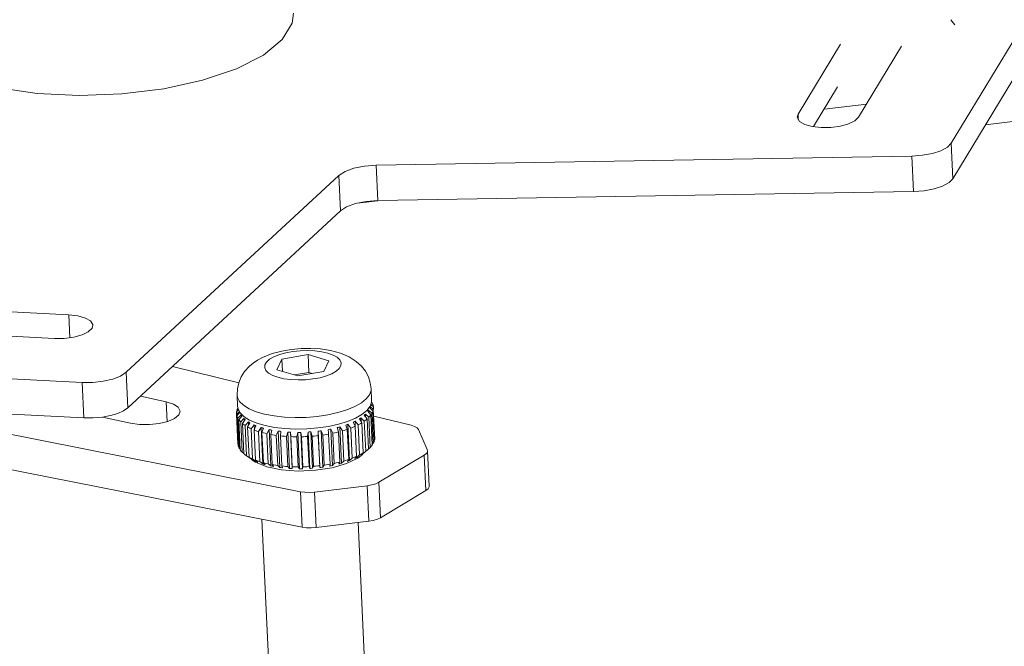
# Model space of a CAD drawing. Header units: millimetres. Extents: x 3925 to 5043, y -86 to 778.
# Tile 76 of 96: x 4781 to 4832, y 437 to 470. Entities that reach past the tile are written whole.
import ezdxf

# ---------------------------------------------------------------- set-up
doc = ezdxf.new("R2010")
doc.units = ezdxf.units.MM
doc.header["$LTSCALE"] = 46.255
doc.layers.add('8X40_ZB_BUTTDXF_CONTINUOUS_LINE', color=7, linetype='CONTINUOUS')
doc.layers.add('ARAKNO_13891DXF_CONTINUOUS_LINE', color=7, linetype='CONTINUOUS')

msp = doc.modelspace()

# ---------------------------------------------------------------- linework, layer by layer
at = {"layer": '8X40_ZB_BUTTDXF_CONTINUOUS_LINE', "color": 7, "linetype": 'Continuous', "lineweight": 0}
for p, q in [((4794.411, 452.3107), (4795.773, 452.5454)), ((4795.773, 452.5454), (4795.8155, 451.622)), ((4796.8643, 452.228), (4795.773, 452.5454)), ((4794.1403, 451.7587), (4794.411, 452.3107)), ((4794.411, 452.3107), (4794.4404, 451.6714)), ((4796.8643, 452.228), (4796.5936, 451.6759)), ((4794.1403, 451.7587), (4795.2316, 451.4412)), ((4795.8155, 451.622), (4795.0585, 451.4916)), ((4796.5936, 451.6759), (4795.2316, 451.4412)), ((4795.9886, 451.5717), (4795.8155, 451.622)), ((4792.0697, 450.4473), (4792.0974, 449.8472)), ((4799.0623, 450.7692), (4799.09, 450.169)), ((4799.086, 450.0778), (4799.0102, 449.8575)), ((4799.0898, 450.169), (4799.086, 450.0778)), ((4792.1198, 449.7185), (4792.0975, 449.8472)), ((4792.2329, 449.5066), (4792.1198, 449.7185)), ((4792.4371, 449.3088), (4792.2329, 449.5066)), ((4792.7005, 449.7295), (4793.0695, 449.5742)), ((4798.5816, 449.4311), (4798.24, 449.2384)), ((4798.8407, 449.6396), (4798.5816, 449.4311)), ((4799.0102, 449.8575), (4798.8407, 449.6396)), ((4792.7266, 449.1301), (4792.4371, 449.3088)), ((4793.0938, 448.9752), (4792.7266, 449.1301)), ((4793.529, 448.8481), (4793.0938, 448.9752)), ((4797.8282, 449.0678), (4797.3545, 448.9225)), ((4798.24, 449.2384), (4797.8282, 449.0678)), ((4794.0211, 448.7524), (4793.529, 448.8481))]:
    msp.add_line(p, q, dxfattribs=at)
for points in [[(4798.2836, 452.1973), (4797.9204, 452.4283), (4797.4726, 452.6203), (4796.9495, 452.7623), (4796.4303, 452.8422), (4795.9188, 452.8744), (4795.4112, 452.8664), (4794.9065, 452.8201), (4794.4039, 452.7333), (4793.9008, 452.5978), (4793.4027, 452.3994)], [(4797.0145, 451.5535), (4797.2402, 451.6847), (4797.3994, 451.828), (4797.4854, 451.9775), (4797.4953, 452.1268), (4797.4285, 452.2721), (4797.2874, 452.4067), (4797.0779, 452.525), (4796.8084, 452.6227), (4796.4894, 452.6962), (4796.1327, 452.7429), (4795.7515, 452.7609), (4795.3601, 452.7496), (4794.9759, 452.7094), (4794.6089, 452.6414), (4794.2755, 452.548), (4793.9901, 452.4331)], [(4793.4027, 452.3994), (4793.1391, 452.2574), (4792.9106, 452.1041), (4792.714, 451.941)], [(4793.9901, 452.4331), (4793.7644, 452.3019), (4793.6052, 452.1586), (4793.5192, 452.0091), (4793.5093, 451.8598), (4793.576, 451.7145), (4793.7171, 451.58), (4793.9267, 451.4616), (4794.1962, 451.3639), (4794.5152, 451.2904), (4794.8719, 451.2437), (4795.2531, 451.2257), (4795.6445, 451.237), (4796.0287, 451.2772), (4796.3957, 451.3452), (4796.729, 451.4386), (4797.0145, 451.5535)], [(4799.0623, 450.7692), (4799.0199, 451.0828), (4798.9217, 451.3883), (4798.7679, 451.6786), (4798.5574, 451.9488), (4798.2836, 452.1973)], [(4792.714, 451.941), (4792.4651, 451.6696), (4792.281, 451.3831), (4792.1543, 451.0813), (4792.0837, 450.7675), (4792.0697, 450.4473)], [(4792.0697, 450.4473), (4792.092, 450.3192), (4792.205, 450.1072), (4792.4097, 449.9088), (4792.7005, 449.7295)], [(4798.2124, 449.8385), (4798.5525, 450.0303), (4798.8112, 450.2379), (4798.9813, 450.4555), (4799.0583, 450.6773), (4799.0623, 450.7692)], [(4793.0695, 449.5742), (4793.5066, 449.447), (4793.9998, 449.3516), (4794.5358, 449.2904), (4795.0998, 449.2652), (4795.6766, 449.2766), (4796.2504, 449.3243), (4796.8055, 449.4071), (4797.3268, 449.5226), (4797.8, 449.6678), (4798.2124, 449.8385)], [(4797.3545, 448.9225), (4796.8327, 448.8068), (4796.2799, 448.7244), (4795.7034, 448.6764), (4795.1234, 448.6651), (4794.5574, 448.6907), (4794.0211, 448.7524)]]:
    msp.add_lwpolyline(points, dxfattribs=at)
at = {"layer": 'ARAKNO_13891DXF_CONTINUOUS_LINE', "color": 7, "linetype": 'Continuous', "lineweight": 0}
for p, q in [((4829.3267, 463.5631), (4834.086, 471.4212)), ((4829.3015, 469.9927), (4829.5078, 469.7355)), ((4829.4117, 461.7163), (4834.171, 469.5745)), ((4823.5387, 468.7218), (4821.3336, 465.081)), ((4824.4931, 464.9188), (4826.7322, 468.6158)), ((4790.2719, 466.8441), (4788.248, 466.4001)), ((4822.1417, 464.4282), (4823.3944, 466.4965)), ((4831.1133, 464.5259), (4845.4488, 466.3155)), ((4824.9111, 465.6089), (4822.6888, 465.3315)), ((4821.3336, 465.081), (4821.2902, 464.9252)), ((4821.3462, 464.8075), (4821.3336, 465.081)), ((4829.3267, 463.5631), (4829.4117, 461.7163)), ((4827.2659, 462.8958), (4799.3275, 462.4211)), ((4827.2659, 462.8958), (4827.3509, 461.0491)), ((4799.3275, 462.4211), (4799.4124, 460.5744)), ((4797.3763, 461.8845), (4786.2879, 451.6266)), ((4797.3763, 461.8845), (4797.4613, 460.0378)), ((4799.4124, 460.5744), (4827.3509, 461.0491)), ((4798.334, 460.4337), (4799.4132, 460.5684)), ((4786.3729, 449.7798), (4797.4613, 460.0378)), ((4728.1408, 456.8455), (4795.4578, 443.5548)), ((4777.9873, 454.8939), (4783.2989, 454.6212)), ((4783.2989, 454.6212), (4783.3537, 453.4286)), ((4784.5039, 453.9215), (4784.5473, 454.0773)), ((4782.5496, 453.384), (4776.2483, 453.7076)), ((4763.9238, 452.1261), (4783.9921, 451.0957)), ((4786.2879, 451.6266), (4786.3729, 449.7798)), ((4788.7039, 451.9363), (4792.1555, 451.0841)), ((4783.9921, 451.0957), (4784.0771, 449.249)), ((4784.0771, 449.249), (4764.0088, 450.2794)), ((4788.3751, 450.0843), (4787.0251, 450.3832)), ((4788.4223, 449.0602), (4788.3751, 450.0843)), ((4799.044, 449.9558), (4799.1782, 449.8335)), ((4799.0828, 450.0685), (4799.1125, 450.0436)), ((4799.1606, 449.9252), (4799.1019, 449.9691)), ((4799.1492, 449.9635), (4799.1623, 449.9232)), ((4799.1635, 449.8611), (4799.1606, 449.9252)), ((4795.3728, 445.4015), (4773.0066, 449.8174)), ((4792.039, 449.4854), (4792.0394, 449.4744)), ((4792.0394, 449.4744), (4792.0417, 449.4443)), ((4792.1919, 449.5836), (4792.043, 449.4465)), ((4792.1153, 447.8742), (4792.043, 449.4465)), ((4792.0447, 449.5683), (4792.1569, 449.688)), ((4792.0606, 449.3548), (4792.2219, 449.5444)), ((4792.0777, 449.7006), (4792.0635, 449.6593)), ((4792.1185, 449.7094), (4792.0651, 449.6614)), ((4792.0682, 449.5934), (4792.0651, 449.6614)), ((4792.2797, 449.4018), (4792.1087, 449.2364)), ((4792.2841, 449.3078), (4792.2797, 449.4018)), ((4798.7235, 449.4116), (4798.7042, 449.3926)), ((4798.7688, 449.307), (4798.7623, 449.4477)), ((4798.9466, 449.2849), (4798.7623, 449.4477)), ((4798.8947, 449.6112), (4798.8829, 449.5916)), ((4798.8829, 449.5916), (4799.0467, 449.4043)), ((4798.9234, 449.5453), (4798.9187, 449.6486)), ((4799.1045, 449.4965), (4798.9187, 449.6486)), ((4798.9849, 449.8155), (4798.9808, 449.7957)), ((4798.9808, 449.7957), (4799.1561, 449.6187)), ((4799.1765, 449.7117), (4799.0133, 449.8379)), ((4799.119, 447.832), (4799.0467, 449.4043)), ((4799.1769, 447.9242), (4799.1045, 449.4965)), ((4799.2285, 448.0463), (4799.1561, 449.6187)), ((4799.2488, 448.1394), (4799.1765, 449.7117)), ((4799.1817, 449.7509), (4799.1778, 449.7097)), ((4799.1796, 449.8331), (4799.1819, 449.8031)), ((4785.058, 449.2932), (4786.5173, 448.9701)), ((4792.133, 447.7825), (4792.0606, 449.3548)), ((4792.0883, 449.2739), (4792.1078, 449.2342)), ((4792.181, 447.6641), (4792.1087, 449.2364)), ((4792.1639, 449.1484), (4792.3139, 449.3474)), ((4792.2363, 447.5761), (4792.1639, 449.1484)), ((4792.4304, 449.2123), (4792.2606, 449.0363)), ((4792.333, 447.4639), (4792.2606, 449.0363)), ((4792.3025, 449.3662), (4792.3139, 449.3474)), ((4792.3521, 448.9541), (4792.4869, 449.1615)), ((4792.4245, 447.3818), (4792.3521, 448.9541)), ((4792.4363, 449.0836), (4792.4304, 449.2123)), ((4792.4681, 449.1791), (4792.4869, 449.1615)), ((4792.6591, 449.0373), (4792.4951, 448.851)), ((4792.6205, 448.7767), (4792.7367, 448.9913)), ((4792.6672, 448.8629), (4792.6591, 449.0373)), ((4792.6591, 449.0373), (4792.685, 449.0226)), ((4797.9386, 447.0223), (4797.8515, 448.9157)), ((4798.0054, 448.7219), (4797.8515, 448.9157)), ((4798.1567, 449.0459), (4798.1241, 449.0295)), ((4798.1241, 449.0295), (4798.2318, 448.8164)), ((4798.2341, 448.8165), (4798.2221, 449.0767)), ((4798.3902, 448.8927), (4798.2221, 449.0767)), ((4798.4625, 447.3204), (4798.3902, 448.8927)), ((4798.4492, 449.2037), (4798.5788, 448.9982)), ((4798.5282, 449.2555), (4798.5018, 449.2389)), ((4798.537, 449.0645), (4798.5282, 449.2555)), ((4798.7065, 449.0819), (4798.5282, 449.2555)), ((4798.6511, 447.4259), (4798.5788, 448.9982)), ((4798.7042, 449.3926), (4798.8526, 449.1958)), ((4798.7789, 447.5096), (4798.7065, 449.0819)), ((4798.925, 447.6235), (4798.8526, 449.1958)), ((4799.019, 447.7125), (4798.9466, 449.2849)), ((4799.203, 449.344), (4801.1467, 448.8641)), ((4792.5674, 447.2786), (4792.4951, 448.851)), ((4792.6929, 447.2043), (4792.6205, 448.7767)), ((4792.9604, 448.881), (4792.8062, 448.6851)), ((4792.8786, 447.1128), (4792.8062, 448.6851)), ((4792.9724, 448.621), (4792.9604, 448.881)), ((4792.9625, 448.6205), (4793.0571, 448.8411)), ((4793.0349, 447.0482), (4792.9625, 448.6205)), ((4793.3267, 448.7474), (4793.1864, 448.5428)), ((4793.2588, 446.9704), (4793.1864, 448.5428)), ((4793.4139, 446.8541), (4793.3267, 448.7474)), ((4793.3455, 448.7425), (4793.3267, 448.7474)), ((4793.3834, 448.7317), (4793.3455, 448.7425)), ((4793.3698, 448.4894), (4793.4401, 448.7144)), ((4793.4421, 446.9171), (4793.3698, 448.4894)), ((4793.7491, 448.6398), (4793.6263, 448.4274)), ((4793.6987, 446.8551), (4793.6263, 448.4274)), ((4793.8362, 446.7464), (4793.7491, 448.6398)), ((4793.8322, 448.3867), (4793.8764, 448.6146)), ((4793.9045, 446.8144), (4793.8322, 448.3867)), ((4794.2171, 448.5607), (4794.1151, 448.342)), ((4794.3043, 446.6673), (4794.2171, 448.5607)), ((4794.3384, 448.3148), (4794.3553, 448.5439)), ((4794.7193, 448.5122), (4794.6406, 448.2885)), ((4794.8064, 446.6188), (4794.7193, 448.5122)), ((4794.8759, 448.2756), (4794.8648, 448.5042)), ((4794.952, 446.6108), (4794.8648, 448.5042)), ((4795.2432, 448.4953), (4795.1901, 448.2682)), ((4795.3304, 446.602), (4795.2432, 448.4953)), ((4795.4797, 446.603), (4795.3926, 448.4964)), ((4795.4315, 448.2699), (4795.3926, 448.4964)), ((4795.776, 448.5106), (4795.7499, 448.2818)), ((4795.8632, 446.6173), (4795.776, 448.5106)), ((4796.0126, 446.6273), (4795.9255, 448.5207)), ((4795.9916, 448.298), (4795.9255, 448.5207)), ((4796.3917, 446.6644), (4796.3046, 448.5577)), ((4796.3046, 448.5577), (4796.3063, 448.3288)), ((4796.5376, 446.6831), (4796.4505, 448.5765)), ((4796.5422, 448.3592), (4796.4505, 448.5765)), ((4796.8159, 448.6354), (4796.8357, 448.4839)), ((4796.8357, 448.4839), (4796.8456, 448.4081)), ((4796.9179, 446.8357), (4796.8456, 448.4081)), ((4797.0418, 446.7691), (4796.9546, 448.6625)), ((4797.0699, 448.4518), (4796.9546, 448.6625)), ((4797.1423, 446.8795), (4797.0699, 448.4518)), ((4797.2973, 448.7418), (4797.3544, 448.5177)), ((4797.4268, 446.9453), (4797.3544, 448.5177)), ((4797.5126, 446.8831), (4797.4255, 448.7765)), ((4797.5617, 448.5738), (4797.4255, 448.7765)), ((4797.634, 447.0014), (4797.5617, 448.5738)), ((4797.737, 448.8742), (4797.8203, 448.6549)), ((4797.8927, 447.0826), (4797.8203, 448.6549)), ((4798.0778, 447.1496), (4798.0054, 448.7219)), ((4798.3042, 447.2441), (4798.2318, 448.8164)), ((4801.5334, 448.6363), (4801.9938, 447.5958)), ((4792.1117, 447.9046), (4792.1139, 447.8746)), ((4794.1874, 446.7696), (4794.1151, 448.342)), ((4794.4107, 446.7425), (4794.3384, 448.3148)), ((4794.713, 446.7161), (4794.6406, 448.2885)), ((4794.9483, 446.7033), (4794.8759, 448.2756)), ((4795.2625, 446.6959), (4795.1901, 448.2682)), ((4795.5039, 446.6976), (4795.4315, 448.2699)), ((4795.8223, 446.7094), (4795.7499, 448.2818)), ((4796.0639, 446.7257), (4795.9916, 448.298)), ((4796.3787, 446.7564), (4796.3063, 448.3288)), ((4796.6146, 446.7868), (4796.5422, 448.3592)), ((4799.1199, 447.8679), (4799.1769, 447.9242)), ((4799.1778, 447.9247), (4799.1984, 447.9658)), ((4799.1984, 447.9658), (4799.2158, 448.0071)), ((4799.2158, 448.0071), (4799.2301, 448.0484)), ((4799.2253, 448.1143), (4799.2488, 448.1394)), ((4792.1606, 447.7042), (4792.18, 447.6645)), ((4792.181, 447.6641), (4792.2429, 447.6122)), ((4792.2343, 447.5779), (4792.2638, 447.5396)), ((4792.2638, 447.5396), (4792.2966, 447.5017)), ((4792.2966, 447.5017), (4792.3323, 447.4643)), ((4792.333, 447.4639), (4792.424, 447.3924)), ((4792.4223, 447.3835), (4792.456, 447.3568)), ((4792.5131, 447.3131), (4792.456, 447.3568)), ((4798.6511, 447.4259), (4798.5363, 447.3103)), ((4798.589, 447.3441), (4798.6154, 447.3621)), ((4798.6117, 447.3331), (4798.6282, 447.3482)), ((4798.6154, 447.3621), (4798.6141, 447.3886)), ((4798.6154, 447.3621), (4798.7789, 447.5096)), ((4798.779, 447.5099), (4798.8312, 447.5479)), ((4798.8312, 447.5479), (4798.8806, 447.5864)), ((4798.925, 447.6235), (4798.8805, 447.582)), ((4798.8806, 447.5864), (4798.9271, 447.6254)), ((4798.9249, 447.6247), (4799.019, 447.7125)), ((4799.0902, 447.7934), (4799.1209, 447.834)), ((4801.9938, 447.5958), (4802.0071, 447.5404)), ((4802.0072, 447.5404), (4802.0922, 445.6937)), ((4792.5159, 447.3132), (4792.5671, 447.279)), ((4792.5674, 447.2786), (4792.7463, 447.1439)), ((4792.8239, 447.0979), (4792.6929, 447.2043)), ((4792.7463, 447.1439), (4792.772, 447.128)), ((4792.772, 447.128), (4792.7978, 447.1127)), ((4792.7978, 447.1127), (4792.8239, 447.0979)), ((4792.8341, 447.0672), (4792.8128, 447.0835)), ((4792.8132, 447.1433), (4792.8787, 447.1131)), ((4792.8345, 447.0672), (4793.034, 446.9377)), ((4792.8786, 447.1128), (4793.0475, 446.9877)), ((4793.034, 446.9377), (4793.6264, 446.7005)), ((4793.1442, 446.9477), (4793.0349, 447.0482)), ((4793.0475, 446.9877), (4793.0447, 447.0486)), ((4793.1117, 446.9605), (4793.1442, 446.9477)), ((4793.2588, 446.9704), (4793.4139, 446.8541)), ((4793.5273, 446.8211), (4793.4421, 446.9171)), ((4793.4518, 446.8425), (4793.4706, 446.8368)), ((4793.4706, 446.8368), (4793.5085, 446.826)), ((4793.6987, 446.8551), (4793.8362, 446.7464)), ((4796.9179, 446.8357), (4796.903, 446.742)), ((4797.0222, 446.6494), (4797.781, 446.8663)), ((4797.0418, 446.7691), (4797.1423, 446.8795)), ((4797.4268, 446.9453), (4797.3844, 446.8484)), ((4797.47, 446.8709), (4797.5126, 446.8831)), ((4797.5126, 446.8831), (4797.634, 447.0014)), ((4797.781, 446.8663), (4798.3711, 447.1507)), ((4797.8927, 447.0826), (4797.8241, 446.9808)), ((4797.9005, 447.0078), (4797.9386, 447.0223)), ((4797.9386, 447.0223), (4798.0778, 447.1496)), ((4798.3042, 447.2441), (4798.2113, 447.1361)), ((4798.3092, 447.1833), (4798.3064, 447.2442)), ((4798.3092, 447.1833), (4798.4625, 447.3204)), ((4798.3711, 447.1507), (4798.6113, 447.3331)), ((4799.4706, 445.8945), (4801.8336, 447.3117)), ((4801.8336, 447.3117), (4801.9186, 445.4649)), ((4793.5085, 446.826), (4793.5273, 446.8211)), ((4793.6264, 446.7005), (4794.3867, 446.5443)), ((4793.9636, 446.7212), (4793.9045, 446.8144)), ((4793.9216, 446.7289), (4793.9636, 446.7212)), ((4794.1874, 446.7696), (4794.3043, 446.6673)), ((4794.3968, 446.6554), (4794.4424, 446.6505)), ((4794.4424, 446.6505), (4794.4107, 446.7425)), ((4794.713, 446.7161), (4794.8064, 446.6188)), ((4794.952, 446.6108), (4794.9483, 446.7033)), ((4795.2625, 446.6959), (4795.3304, 446.602)), ((4795.4797, 446.603), (4795.5039, 446.6976)), ((4795.8223, 446.7094), (4795.8632, 446.6173)), ((4796.0126, 446.6273), (4796.0639, 446.7257)), ((4796.1563, 446.5177), (4797.0222, 446.6494)), ((4796.3787, 446.7564), (4796.3917, 446.6644)), ((4796.5376, 446.6831), (4796.6146, 446.7868)), ((4796.9957, 446.7594), (4797.0418, 446.7691)), ((4799.4706, 445.8945), (4799.5556, 444.0478)), ((4795.3728, 445.4015), (4795.4578, 443.5548)), ((4798.8523, 445.7118), (4796.106, 445.3814)), ((4796.106, 445.3814), (4796.191, 443.5347)), ((4798.8523, 445.7118), (4798.9373, 443.8651)), ((4801.9186, 445.4649), (4799.5556, 444.0478)), ((4793.7033, 436.7042), (4793.369, 443.9672)), ((4796.191, 443.5347), (4798.9373, 443.8651)), ((4798.698, 436.9341), (4798.3821, 443.7983))]:
    msp.add_line(p, q, dxfattribs=at)
for points in [[(4790.2719, 466.8441), (4792.0328, 467.4409), (4793.4424, 468.1604), (4794.4301, 468.9665), (4794.9464, 469.819), (4795.017, 470.3484)], [(4788.248, 466.4001), (4786.0627, 466.1309), (4783.8255, 466.0502), (4781.6486, 466.162), (4779.6412, 466.4606), (4777.9039, 466.9312), (4776.5238, 467.55), (4775.5702, 468.2861), (4775.0908, 469.1026), (4775.0392, 469.429)], [(4821.2902, 464.9252), (4821.2953, 464.8853), (4821.4155, 464.7016)], [(4822.5387, 464.3813), (4823.0469, 464.3867), (4823.5396, 464.452), (4823.9706, 464.5705), (4824.2991, 464.7311), (4824.4931, 464.9188)], [(4821.4155, 464.7016), (4821.6812, 464.5473), (4822.0675, 464.4369), (4822.5387, 464.3813)], [(4829.3267, 463.5631), (4829.1236, 463.3566), (4828.7864, 463.1746), (4828.3413, 463.0305), (4827.8217, 462.9351), (4827.2659, 462.8958)], [(4799.3275, 462.4211), (4798.7193, 462.375), (4798.1622, 462.2629), (4797.7013, 462.0951), (4797.3763, 461.8845)], [(4827.3509, 461.0491), (4827.9067, 461.0883), (4828.4264, 461.1838), (4828.8714, 461.3279), (4829.2086, 461.5099), (4829.4117, 461.7163)], [(4797.4613, 460.0378), (4797.7863, 460.2483), (4798.2472, 460.4162), (4798.8043, 460.5283), (4799.4124, 460.5744)], [(4784.5473, 454.0773), (4784.5422, 454.1172), (4784.4221, 454.3009), (4784.1563, 454.4551), (4783.7701, 454.5656), (4783.2989, 454.6212)], [(4782.5496, 453.384), (4783.0577, 453.3894), (4783.5504, 453.4547), (4783.9814, 453.5732), (4784.31, 453.7337), (4784.5039, 453.9215)], [(4786.2879, 451.6266), (4785.9976, 451.4331), (4785.5889, 451.2733), (4785.0931, 451.1586), (4784.5473, 451.0978), (4783.9921, 451.0957)], [(4789.0944, 449.6031), (4788.9985, 449.8004), (4788.7515, 449.9634), (4788.3751, 450.0843)], [(4799.1136, 450.0432), (4799.133, 450.0035), (4799.1492, 449.9635)], [(4785.058, 449.2932), (4785.4745, 449.3724), (4785.8439, 449.4835), (4786.1481, 449.6212), (4786.3729, 449.7798)], [(4788.8081, 449.2257), (4789.0289, 449.4132), (4789.0944, 449.6031)], [(4792.0435, 449.5678), (4792.0396, 449.5265), (4792.039, 449.4854)], [(4792.1104, 449.7725), (4792.0951, 449.7419), (4792.0777, 449.7006)], [(4792.2797, 449.4018), (4792.2911, 449.3843), (4792.3025, 449.3662)], [(4798.7623, 449.4477), (4798.7429, 449.43), (4798.7235, 449.4116)], [(4798.9187, 449.6486), (4798.9067, 449.6303), (4798.8947, 449.6112)], [(4799.0487, 449.4037), (4799.0179, 449.3631), (4798.9841, 449.3227), (4798.9472, 449.2826)], [(4799.1578, 449.6181), (4799.1436, 449.5768), (4799.1262, 449.5356), (4799.1056, 449.4944)], [(4799.1819, 449.8031), (4799.1823, 449.792), (4799.1817, 449.7509)], [(4784.0771, 449.249), (4784.5689, 449.2478), (4785.058, 449.2932)], [(4786.5173, 448.9701), (4786.9852, 448.9041), (4787.496, 448.8993), (4788.0012, 448.9557), (4788.453, 449.0678), (4788.8081, 449.2257)], [(4792.0591, 449.3542), (4792.0721, 449.3139), (4792.0883, 449.2739)], [(4792.1621, 449.1477), (4792.1916, 449.1093), (4792.2243, 449.0714), (4792.2601, 449.034)], [(4792.35, 448.9532), (4792.3954, 448.9177), (4792.4437, 448.8829), (4792.4949, 448.8487)], [(4792.4304, 449.2123), (4792.4492, 449.196), (4792.4681, 449.1791)], [(4792.685, 449.0226), (4792.7108, 449.0073), (4792.7367, 448.9913)], [(4797.8515, 448.9157), (4797.8133, 448.9025), (4797.7751, 448.8887), (4797.737, 448.8742)], [(4798.2221, 449.0767), (4798.1894, 449.0616), (4798.1567, 449.0459)], [(4798.5812, 448.9974), (4798.5201, 448.9611), (4798.4563, 448.9255), (4798.39, 448.8905)], [(4798.5018, 449.2389), (4798.4755, 449.2216), (4798.4492, 449.2037)], [(4798.8548, 449.1951), (4798.8084, 449.1561), (4798.759, 449.1177), (4798.7068, 449.0797)], [(4792.6182, 448.7757), (4792.6783, 448.7439), (4792.7411, 448.713), (4792.8064, 448.6829)], [(4792.9601, 448.6193), (4793.0335, 448.5921), (4793.1091, 448.5659), (4793.187, 448.5406)], [(4792.9604, 448.881), (4792.9926, 448.8684), (4793.0248, 448.8551), (4793.0571, 448.8411)], [(4793.6273, 448.4253), (4793.5391, 448.4451), (4793.4522, 448.4661), (4793.3673, 448.4881)], [(4793.4401, 448.7144), (4793.4213, 448.7205), (4793.4024, 448.726), (4793.3834, 448.7317)], [(4793.8764, 448.6146), (4793.8344, 448.6236), (4793.7919, 448.632), (4793.7491, 448.6398)], [(4794.1164, 448.3399), (4794.0197, 448.3538), (4793.9239, 448.3689), (4793.8297, 448.3852)], [(4794.3553, 448.5439), (4794.3096, 448.5501), (4794.2635, 448.5557), (4794.2171, 448.5607)], [(4794.8648, 448.5042), (4794.8166, 448.5075), (4794.7681, 448.5102), (4794.7193, 448.5122)], [(4795.3926, 448.4964), (4795.3431, 448.4967), (4795.2933, 448.4964), (4795.2432, 448.4953)], [(4795.9255, 448.5207), (4795.8759, 448.518), (4795.8261, 448.5147), (4795.776, 448.5106)], [(4796.4505, 448.5765), (4796.402, 448.571), (4796.3534, 448.5647), (4796.3046, 448.5577)], [(4796.8481, 448.4066), (4796.7467, 448.389), (4796.6441, 448.3724), (4796.5406, 448.3571)], [(4796.9546, 448.6625), (4796.9085, 448.6542), (4796.8622, 448.6451), (4796.8159, 448.6354)], [(4797.357, 448.5164), (4797.2624, 448.4931), (4797.1662, 448.4709), (4797.0687, 448.4497)], [(4797.4255, 448.7765), (4797.3828, 448.7656), (4797.34, 448.754), (4797.2973, 448.7418)], [(4797.8229, 448.6538), (4797.7374, 448.6254), (4797.65, 448.598), (4797.5608, 448.5715)], [(4798.2343, 448.8154), (4798.1601, 448.7827), (4798.0836, 448.7508), (4798.0049, 448.7197)], [(4801.1467, 448.8641), (4801.3287, 448.8038), (4801.4605, 448.7262), (4801.5334, 448.6363)], [(4794.6423, 448.2865), (4794.5395, 448.2942), (4794.4372, 448.3031), (4794.336, 448.3132)], [(4795.1921, 448.2664), (4795.0856, 448.2676), (4794.9793, 448.2701), (4794.8736, 448.2738)], [(4795.7521, 448.28), (4795.6447, 448.2748), (4795.537, 448.2708), (4795.4294, 448.2681)], [(4796.3087, 448.3272), (4796.203, 448.3156), (4796.0965, 448.3052), (4795.9897, 448.296)], [(4792.1313, 447.7845), (4792.1443, 447.7442), (4792.1606, 447.7042)], [(4792.456, 447.3568), (4792.4675, 447.3481), (4792.5159, 447.3132)], [(4798.4623, 447.3207), (4798.5286, 447.3557), (4798.5923, 447.3914), (4798.6534, 447.4276)], [(4798.5363, 447.3103), (4798.5627, 447.3269), (4798.589, 447.3441)], [(4799.0195, 447.7129), (4799.0563, 447.753), (4799.0902, 447.7934)], [(4802.0071, 447.5404), (4802.0033, 447.4993), (4801.9488, 447.4025), (4801.8336, 447.3117)], [(4792.6905, 447.2059), (4792.7504, 447.1743), (4792.8132, 447.1433)], [(4793.0324, 447.0496), (4793.1054, 447.0225), (4793.1812, 446.9962), (4793.2593, 446.9708)], [(4793.0475, 446.9877), (4793.0795, 446.9738), (4793.1117, 446.9605)], [(4793.4139, 446.8541), (4793.4329, 446.848), (4793.4518, 446.8425)], [(4793.4396, 446.9184), (4793.5244, 446.8964), (4793.611, 446.8754), (4793.6995, 446.8556)], [(4796.6129, 446.7873), (4796.7164, 446.8027), (4796.8188, 446.8192), (4796.9203, 446.8369)], [(4797.1409, 446.8799), (4797.2385, 446.9011), (4797.3346, 446.9234), (4797.4292, 446.9467)], [(4797.3844, 446.8484), (4797.4272, 446.8593), (4797.47, 446.8709)], [(4797.633, 447.0018), (4797.7223, 447.0283), (4797.8097, 447.0557), (4797.8951, 447.0841)], [(4797.8241, 446.9808), (4797.8623, 446.994), (4797.9005, 447.0078)], [(4798.0771, 447.15), (4798.1559, 447.1811), (4798.2324, 447.213), (4798.3066, 447.2457)], [(4798.2113, 447.1361), (4798.2439, 447.1511), (4798.2766, 447.1669), (4798.3092, 447.1833)], [(4793.8362, 446.7464), (4793.8791, 446.7372), (4793.9216, 446.7289)], [(4793.902, 446.8155), (4793.9961, 446.7992), (4794.0916, 446.7841), (4794.1887, 446.7702)], [(4794.3043, 446.6673), (4794.3507, 446.661), (4794.3968, 446.6554)], [(4794.3867, 446.5443), (4795.2534, 446.4816), (4796.1563, 446.5177)], [(4794.4082, 446.7435), (4794.5094, 446.7333), (4794.6114, 446.7244), (4794.7146, 446.7168)], [(4794.8064, 446.6188), (4794.8553, 446.6154), (4794.9038, 446.6128), (4794.952, 446.6108)], [(4794.9459, 446.7041), (4795.0516, 446.7004), (4795.1577, 446.6979), (4795.2643, 446.6966)], [(4795.3304, 446.602), (4795.3805, 446.6016), (4795.4303, 446.602), (4795.4797, 446.603)], [(4795.5017, 446.6983), (4795.6093, 446.7011), (4795.7168, 446.7051), (4795.8243, 446.7103)], [(4795.8632, 446.6173), (4795.9133, 446.62), (4795.9631, 446.6233), (4796.0126, 446.6273)], [(4796.0619, 446.7263), (4796.1688, 446.7355), (4796.2751, 446.7459), (4796.3809, 446.7575)], [(4796.3917, 446.6644), (4796.4406, 446.67), (4796.4892, 446.6762), (4796.5376, 446.6831)], [(4796.903, 446.742), (4796.9494, 446.7504), (4796.9957, 446.7594)], [(4799.4706, 445.8945), (4799.3023, 445.8155), (4799.0917, 445.7532), (4798.8523, 445.7118)], [(4796.106, 445.3814), (4795.8533, 445.3636), (4795.6035, 445.3704), (4795.3728, 445.4015)], [(4801.9186, 445.4649), (4802.0337, 445.5558), (4802.0883, 445.6526), (4802.0921, 445.6937)], [(4798.9373, 443.8651), (4799.1767, 443.9065), (4799.3873, 443.9687), (4799.5556, 444.0478)], [(4795.4578, 443.5548), (4795.6885, 443.5237), (4795.9383, 443.5168), (4796.191, 443.5347)]]:
    msp.add_lwpolyline(points, dxfattribs=at)

doc.saveas('drawing.dxf')
